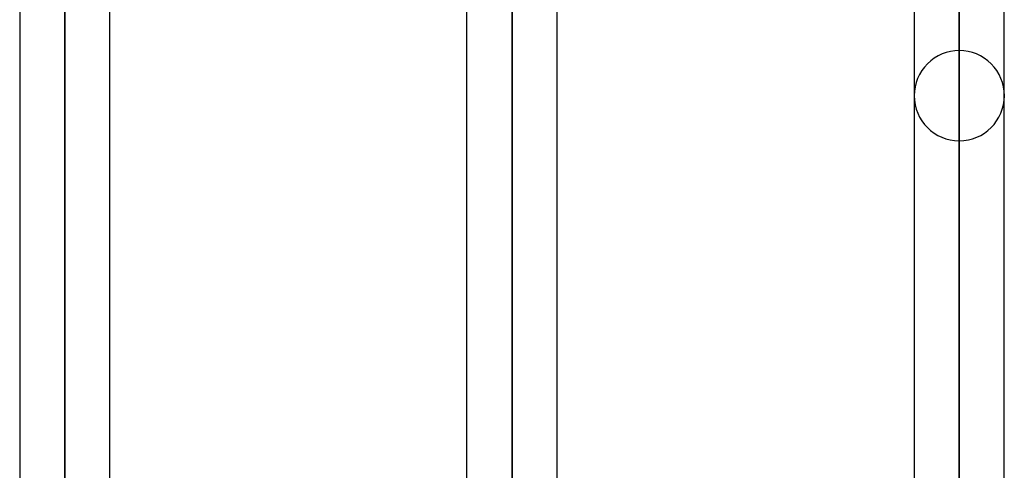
# Model space of a CAD drawing. Header units: millimetres. Extents: x -100 to 120, y -270 to 270.
# Tile 72 of 75: x 27 to 49, y 162 to 172. Entities that reach past the tile are written whole.
import ezdxf

# ---------------------------------------------------------------- set-up
doc = ezdxf.new("R2010")
doc.units = ezdxf.units.MM
doc.layers.add('MAIN-1', color=7, linetype='Continuous')
doc.layers.add('MAIN-2', color=7, linetype='Continuous')

msp = doc.modelspace()

# ---------------------------------------------------------------- linework, layer by layer
at = {"layer": 'MAIN-1'}
for p, q in [((28.489, 161.447), (28.489, 222.657)), ((27.481, 221.65), (27.481, 161.447)), ((29.496, 161.074), (29.496, 221.65)), ((38.489, 154.667), (38.489, 212.583)), ((37.481, 155.385), (37.481, 211.575)), ((39.496, 153.95), (39.496, 211.575)), ((48.489, 147.543), (48.489, 202.507)), ((47.481, 201.5), (47.481, 148.261)), ((49.496, 146.814), (49.496, 201.5))]:
    msp.add_line(p, q, dxfattribs=at)
at = {"layer": 'MAIN-2'}
for p, q in [((28.489, 222.657), (28.489, 161.437)), ((28.489, 160.091), (28.489, 220.643)), ((38.489, 212.583), (38.489, 154.431)), ((38.489, 152.963), (38.489, 210.567)), ((48.489, 202.507), (48.489, 147.305)), ((48.489, 145.98), (48.489, 200.493)), ((48.489, 186.791), (48.489, 136.286)), ((48.489, 134.861), (48.489, 184.775)), ((48.489, 171.073), (48.489, 125.166)), ((48.489, 123.74), (48.489, 169.059))]:
    msp.add_line(p, q, dxfattribs=at)
for start, end in [(90, 180.0003), (359.9997, 90), (180.0003, 270), (270, 359.9997)]:
    msp.add_arc((48.489, 170.066), 1.008, start, end, dxfattribs=at)

doc.saveas('drawing.dxf')
